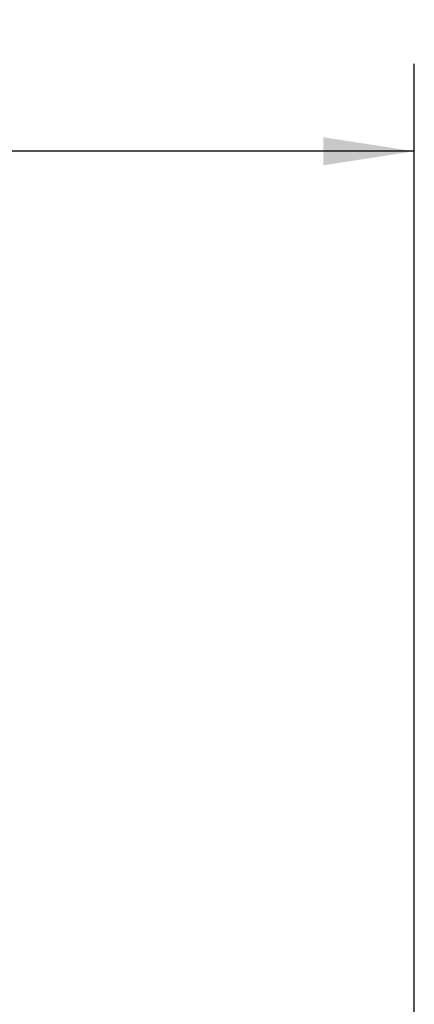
# Model space of a CAD drawing. Header units: inches. Extents: x 0.4 to 16.6, y 0.2 to 10.8.
# Tile 16 of 23: x 13.6 to 14.2, y 7.5 to 8.9. Entities that reach past the tile are written whole.
import ezdxf

# ---------------------------------------------------------------- set-up
doc = ezdxf.new("R2010")
doc.units = ezdxf.units.IN
doc.header["$MEASUREMENT"] = 0
doc.layers.add('SLD-0', color=7, linetype='Continuous', lineweight=25)
doc.styles.add('SLDTEXTSTYLE0', font='TXT', dxfattribs={"width": 0.75})
doc.dimstyles.new('SLDDIMSTYLE0', dxfattribs={"dimtxt": 0.125, "dimasz": 0.13, "dimexe": 0, "dimexo": 0.0625, "dimgap": 0.03125, "dimtad": 0, "dimtih": 1, "dimtoh": 1, "dimlfac": 1.8, "dimrnd": 1e-09, "dimzin": 12, "dimdsep": 46, "dimtxsty": 'SLDTEXTSTYLE0', "dimsah": 1, "dimcen": 0.09, "dimadec": 0, "dimazin": 3, "dimtfac": 1, "dimtofl": 0, "dimtmove": 0, "dimatfit": 3, "dimfxl": 0, "dimfrac": 2, "dimtolj": 1, "dimtzin": 12, "dimarcsym": 0})

# ---------------------------------------------------------------- blocks, each defined once
blk = doc.blocks.new('_D_7')
at = {"layer": 'SLD-0'}
for p, q in [((12.1596, 8.7082), (12.1596, 8.8608)), ((14.1892, 6.8297), (14.1892, 8.8608)), ((12.1596, 8.7358), (12.845, 8.7358)), ((12.9928, 8.7348), (12.9547, 8.7348)), ((12.9547, 8.7348), (12.9547, 8.5364)), ((13.1775, 8.7348), (13.2156, 8.7348)), ((13.2156, 8.7348), (13.2156, 8.5364)), ((14.1892, 8.7358), (13.3252, 8.7358)), ((12.9547, 8.5364), (12.9928, 8.5364)), ((13.2156, 8.5364), (13.1775, 8.5364))]:
    blk.add_line(p, q, dxfattribs=at)
for points in [[(12.1596, 8.7358), (12.2896, 8.7158), (12.2896, 8.7558)], [(14.1892, 8.7358), (14.0592, 8.7558), (14.0592, 8.7158)]]:
    blk.add_solid(points, dxfattribs=at)
at = {"layer": 'SLD-0', "char_height": 0.125, "attachment_point": 1, "style": 'SLDTEXTSTYLE0'}
for s, insert in [('3.65', (12.9235, 8.9213)), ('93', (12.9928, 8.6975))]:
    blk.add_mtext(s, dxfattribs=dict(at, insert=insert))

msp = doc.modelspace()

# ---------------------------------------------------------------- dimensions: what is measured, and where the dimension line sits
at = {"layer": 'SLD-0'}
dim = msp.add_linear_dim(base=(12.1596, 8.7358), p1=(14.1892, 6.7797), p2=(12.1596, 8.6582), dimstyle='SLDDIMSTYLE0', dxfattribs=at)
dim.commit()
dim.dimension.update_dxf_attribs({"geometry": '_D_7', "text_midpoint": (13.0851, 8.7358), "dimtype": 160})

doc.saveas('drawing.dxf')
